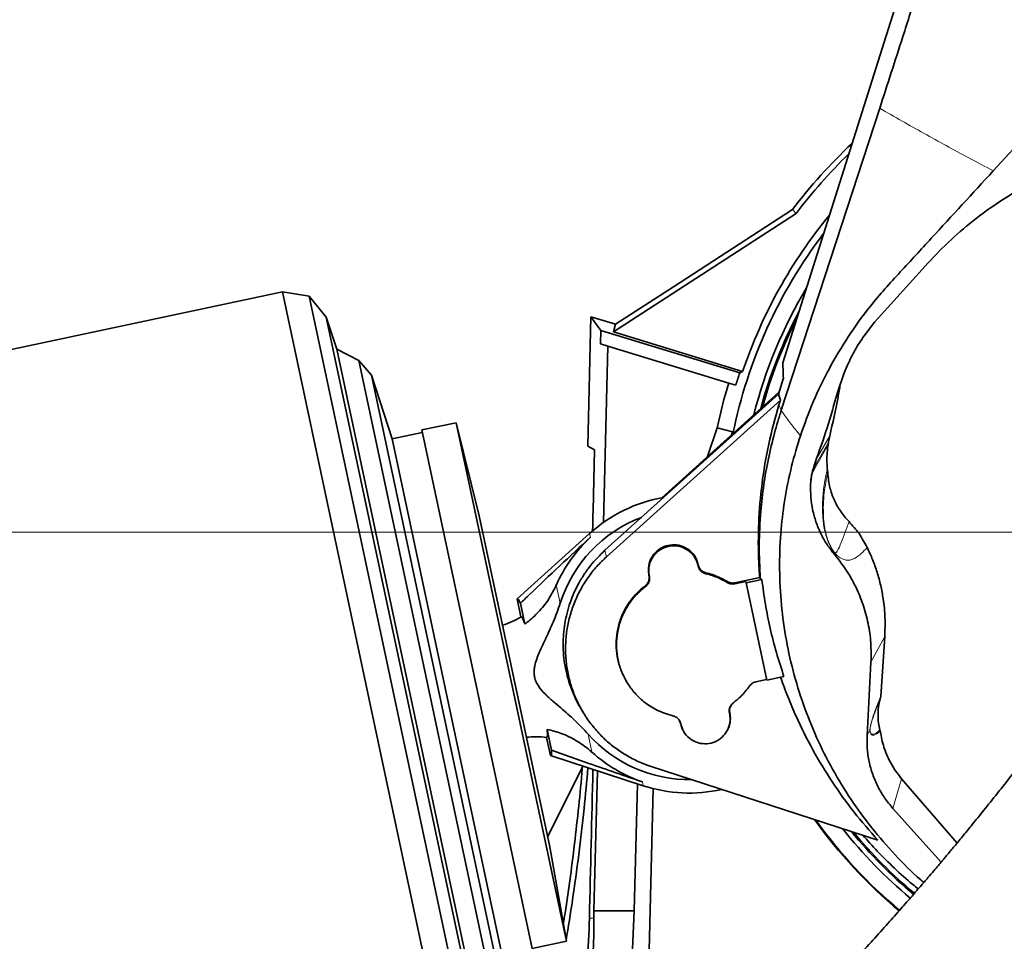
# Model space of a CAD drawing. Header units: millimetres. Extents: x 0 to 11920, y 0 to 8400.
# Tile 17 of 65: x 1990 to 2380, y 5528 to 5893. Entities that reach past the tile are written whole.
import ezdxf

# ---------------------------------------------------------------- set-up
doc = ezdxf.new("R2010")
doc.units = ezdxf.units.MM
doc.header["$LTSCALE"] = 20
doc.styles.add('SLDTEXTSTYLE0', font='TXT', dxfattribs={"width": 0.605})
doc.dimstyles.new('SLDDIMSTYLE0', dxfattribs={"dimtxt": 70, "dimasz": 70, "dimexe": 0, "dimexo": 0.0625, "dimgap": 17.5, "dimtad": 1, "dimdec": 1, "dimrnd": 1e-09, "dimzin": 12, "dimdsep": 46, "dimtxsty": 'SLDTEXTSTYLE0', "dimsah": 1, "dimcen": 0.09, "dimadec": 0, "dimazin": 3, "dimtfac": 1, "dimtofl": 0, "dimtmove": 0, "dimatfit": 3, "dimfxl": 1, "dimfrac": 2, "dimtolj": 1, "dimtzin": 12, "dimarcsym": 0})
doc.dimstyles.new('SLDDIMSTYLE1', dxfattribs={"dimtxt": 70, "dimasz": 70, "dimexe": 0, "dimexo": 0.0625, "dimgap": 17.5, "dimtad": 1, "dimdec": 0, "dimrnd": 1e-09, "dimzin": 12, "dimdsep": 46, "dimtxsty": 'SLDTEXTSTYLE0', "dimsah": 1, "dimcen": 0.09, "dimadec": 0, "dimazin": 3, "dimtfac": 1, "dimtofl": 0, "dimtmove": 0, "dimatfit": 3, "dimfxl": 1, "dimfrac": 2, "dimtolj": 1, "dimtzin": 12, "dimarcsym": 0})

# ---------------------------------------------------------------- blocks, each defined once
blk = doc.blocks.new('_D_2')
at = {"color": 7, "linetype": 'Continuous', "lineweight": 0}
for p, q in [((2460.17, 6825.26), (1416, 6825.26)), ((1446, 6825.26), (1446, 5690.26)), ((2460.17, 5690.26), (1416, 5690.26))]:
    blk.add_line(p, q, dxfattribs=at)
at = {"color": 7, "linetype": 'Continuous', "lineweight": 18}
for points in [[(1446, 6825.26), (1436, 6755.26), (1456, 6755.26)], [(1446, 5690.26), (1456, 5760.26), (1436, 5760.26)]]:
    blk.add_solid(points, dxfattribs=at)
at = {"color": 7, "linetype": 'Continuous', "lineweight": 18, "insert": (1355.76, 6150.81), "char_height": 70, "attachment_point": 1, "rotation": 90, "style": 'SLDTEXTSTYLE0'}
blk.add_mtext('1135', dxfattribs=at)
blk = doc.blocks.new('_D_4')
at = {"color": 7, "linetype": 'Continuous', "lineweight": 0}
for p, q in [((2254.17, 7210.65), (1276, 7210.65)), ((1306, 7210.65), (1306, 4910.26)), ((1784.57, 4910.26), (1276, 4910.26))]:
    blk.add_line(p, q, dxfattribs=at)
at = {"color": 7, "linetype": 'Continuous', "lineweight": 18}
for points in [[(1306, 7210.65), (1296, 7140.65), (1316, 7140.65)], [(1306, 4910.26), (1316, 4980.26), (1296, 4980.26)]]:
    blk.add_solid(points, dxfattribs=at)
at = {"color": 7, "linetype": 'Continuous', "lineweight": 18, "insert": (1215.76, 5953.51), "char_height": 70, "attachment_point": 1, "rotation": 90, "style": 'SLDTEXTSTYLE0'}
blk.add_mtext('2300', dxfattribs=at)

msp = doc.modelspace()

# ---------------------------------------------------------------- linework, layer by layer
at = {"color": 7, "linetype": 'Continuous', "lineweight": 35}
for p, q in [((2292.4, 5757.34), (2351.82, 5945.36)), ((2330.8, 5858.15), (2291.81, 5738.5)), ((2297.7, 5816.47), (2225.39, 5769.53)), ((2249.17, 5787.46), (2296.25, 5818.03)), ((2296.25, 5818.03), (2297.7, 5816.47)), ((2330.23, 5775.01), (2348.77, 5795.63)), ((2226.22, 5772.57), (2249.17, 5787.46)), ((2094.25, 5785.42), (1883.23, 5740.57)), ((2104.86, 5783.74), (2094.25, 5785.42)), ((2094.25, 5785.42), (2164.94, 5452.85)), ((2111.63, 5775.39), (2104.86, 5783.74)), ((2104.86, 5783.74), (2173.96, 5458.71)), ((2215.17, 5724.33), (2216.44, 5775.56)), ((2216.44, 5775.56), (2220.37, 5770.11)), ((2216.44, 5775.56), (2226.22, 5772.57)), ((2115.74, 5762.73), (2111.63, 5775.39)), ((2111.63, 5775.39), (2176.74, 5469.09)), ((2226.22, 5772.57), (2225.39, 5769.53)), ((2324.6, 5767.96), (2328.79, 5773.38)), ((2328.79, 5773.38), (2330.23, 5775.01)), ((2220.37, 5770.11), (2220.24, 5764.83)), ((2275.35, 5753.3), (2220.37, 5770.11)), ((2225.39, 5769.53), (2276.52, 5753.9)), ((2223.15, 5763.94), (2220.24, 5764.83)), ((2223.15, 5763.94), (2221.42, 5694.1)), ((2271, 5749.31), (2223.15, 5763.94)), ((2124.56, 5758.24), (2115.74, 5762.73)), ((2115.74, 5762.73), (2175.35, 5482.33)), ((2129.53, 5752.42), (2124.56, 5758.24)), ((2124.56, 5758.24), (2181.57, 5490.02)), ((2316.75, 5753.31), (2317.96, 5756.13)), ((2317.96, 5756.13), (2318.1, 5756.47)), ((2137.73, 5727.19), (2129.53, 5752.42)), ((2129.53, 5752.42), (2183.75, 5497.36)), ((2276.52, 5753.9), (2275.35, 5753.3)), ((2316.75, 5753.31), (2314.04, 5745.5)), ((2273.8, 5748.46), (2271, 5749.31)), ((2292.64, 5751.33), (2290.66, 5744.89)), ((2290.66, 5744.89), (2221.97, 5683.05)), ((2290.89, 5745.65), (2244.48, 5703.86)), ((2290.66, 5744.89), (2291.49, 5742.53)), ((2291.49, 5742.53), (2222.6, 5680.51)), ((2290.9, 5740.62), (2291.49, 5742.53)), ((2163.03, 5733.59), (2149.44, 5730.7)), ((2172.23, 5696.7), (2163.03, 5733.59)), ((2163.03, 5733.59), (2206.7, 5528.18)), ((2149.65, 5729.73), (2137.73, 5727.19)), ((2149.44, 5730.7), (2193.11, 5525.29)), ((2262.66, 5720.23), (2266.44, 5731.57)), ((2266.44, 5731.57), (2272.52, 5729.94)), ((2272.13, 5728.76), (2272.52, 5729.94)), ((2272.52, 5729.94), (2272.32, 5728.92)), ((2137.73, 5727.19), (2180.97, 5523.74)), ((2310.36, 5724.88), (2310.52, 5725.95)), ((2311, 5728.42), (2310.52, 5725.95)), ((2215.17, 5724.33), (2217.84, 5722.79)), ((2310.06, 5715.62), (2310.21, 5713.71)), ((2172.23, 5696.7), (2200.1, 5565.63)), ((2215.93, 5689.72), (2187.21, 5663.83)), ((2258.87, 5676.92), (2258.84, 5677.03)), ((2259, 5677.2), (2258.97, 5677.31)), ((2239.41, 5673.15), (2239.43, 5673.04)), ((2239.54, 5672.93), (2239.56, 5672.81)), ((2283.28, 5672.25), (2273.42, 5670.16)), ((2277.76, 5670.69), (2273.45, 5669.78)), ((2277.89, 5670.1), (2277.76, 5670.69)), ((2284.15, 5671.43), (2277.89, 5670.1)), ((2283.48, 5671.72), (2283.28, 5672.25)), ((2284.15, 5671.43), (2283.48, 5671.73)), ((2277.89, 5670.1), (2286.06, 5631.64)), ((2187.21, 5663.83), (2188.73, 5656.65)), ((2188.48, 5662.04), (2190.23, 5653.82)), ((2332.79, 5648.86), (2331.21, 5625.17)), ((2327.35, 5638.7), (2325.82, 5609.66)), ((2281.71, 5630.91), (2286.02, 5631.83)), ((2286.06, 5631.64), (2292.88, 5633.09)), ((2230.64, 5630.84), (2230.75, 5630.65)), ((2331.02, 5624.08), (2331.21, 5625.17)), ((2212.69, 5619.94), (2213.5, 5618.6)), ((2251.86, 5614.58), (2251.39, 5615.76)), ((2271.32, 5618.34), (2271.29, 5618.46)), ((2271.45, 5618.62), (2271.42, 5618.74)), ((2200.84, 5603.9), (2199.09, 5612.12)), ((2251.86, 5614.58), (2251.88, 5614.46)), ((2251.99, 5614.35), (2252.01, 5614.24)), ((2331.05, 5611.39), (2330.92, 5612.04)), ((2200.4, 5601.75), (2198.88, 5608.93)), ((2200.4, 5601.75), (2237.17, 5589.78)), ((2213.06, 5597.28), (2199.29, 5569.4)), ((2240.27, 5597.41), (2330.07, 5568.23)), ((2218.98, 5595.7), (2217.61, 5540.26)), ((2339.48, 5592.57), (2361.44, 5567.09)), ((2233.62, 5540.26), (2234.86, 5590.53)), ((2239.52, 5524.55), (2241.11, 5588.65)), ((2336.04, 5580.8), (2355.16, 5559.57)), ((2206.7, 5528.18), (2200.1, 5565.63)), ((2217.61, 5540.26), (2217.59, 5537.3)), ((2217.61, 5540.26), (2233.62, 5540.26)), ((2232.13, 5507.94), (2233.62, 5540.26)), ((2193.11, 5525.29), (2206.7, 5528.18))]:
    msp.add_line(p, q, dxfattribs=at)
at = {"color": 8, "linetype": 'Continuous', "lineweight": 18}
for p, q in [((2291.81, 5738.5), (2290.9, 5740.62)), ((2311, 5728.42), (2305.75, 5719.28)), ((2215.93, 5689.72), (2216.25, 5688.2)), ((2222.6, 5680.51), (2221.97, 5683.05)), ((2312.92, 5681.38), (2313.09, 5681.94)), ((2258.84, 5677.03), (2258.97, 5677.31)), ((2258.87, 5676.92), (2259, 5677.2)), ((2262, 5674.13), (2261.97, 5673.75)), ((2239.54, 5672.93), (2239.41, 5673.15)), ((2239.43, 5673.04), (2239.56, 5672.81)), ((2270.44, 5670.29), (2270.51, 5670.66)), ((2273.42, 5670.16), (2273.45, 5669.78)), ((2202.73, 5669.3), (2204.26, 5662.1)), ((2238.01, 5668.66), (2237.93, 5669.02)), ((2327.35, 5638.7), (2332.79, 5648.86)), ((2271.42, 5618.74), (2271.29, 5618.46)), ((2271.32, 5618.34), (2271.45, 5618.62)), ((2251.99, 5614.35), (2251.86, 5614.58)), ((2252.01, 5614.24), (2251.88, 5614.46)), ((2326.96, 5611.77), (2325.82, 5609.66)), ((2215.28, 5610.26), (2216.81, 5603.07)), ((2336.04, 5580.8), (2339.48, 5592.57)), ((2236.85, 5591.3), (2237.17, 5589.78)), ((2215.84, 5537.34), (2217.59, 5537.3))]:
    msp.add_line(p, q, dxfattribs=at)
at = {"color": 7, "linetype": 'Continuous', "lineweight": 35, "flags": 128}
msp.add_lwpolyline([(2375.77, 5833.33), (2389.91, 5848.7), (2404.04, 5864.07), (2430.84, 5893.22)], dxfattribs=at)
at = {"color": 8, "linetype": 'Continuous', "lineweight": 18, "flags": 128}
for points in [[(2304.01, 5713.49), (2305.55, 5716.26), (2310.36, 5724.88)], [(2310.52, 5725.95), (2309.55, 5724.2), (2305.68, 5717.23), (2304.43, 5714.97)]]:
    msp.add_lwpolyline(points, dxfattribs=at)
at = {"color": 7, "linetype": 'Continuous', "lineweight": 35}
for centre, radius, start, end in [((2464.17, 5690.26), 211, 133.1581, 142.7307), ((2464.17, 5690.26), 208.9, 134.1989, 142.8305), ((2464.17, 5690.26), 198.14, 140.6818, 161.265), ((2464.17, 5690.26), 195.42, 142.7779, 168.4906), ((2464.17, 5690.26), 189.02, 149.2265, 165.781), ((2464.17, 5690.26), 187, 152.1849, 164.8439), ((2464.17, 5690.26), 186.5, 153.0699, 164.6052), ((2464.17, 5690.26), 199.06, 161.5371, 163), ((2464.17, 5690.26), 202, 163, 168.1968), ((2255.43, 5645.89), 59, 99.9362, 132.0269), ((2255.43, 5645.89), 53.67, 110.6815, 162.414), ((2255.43, 5645.89), 57.66, 132.7991, 156.0443), ((2170.74, 5686.67), 35, 287.8228, 300.9473), ((2194.65, 5574.18), 35, 83.0581, 96.1786), ((2255.43, 5645.89), 53.67, 221.5875, 270.874), ((2255.43, 5645.89), 57.66, 227.9571, 251.2023), ((2255.43, 5645.89), 59, 251.9746, 282.5943), ((2464.17, 5690.26), 195.71, 215.5817, 230.0446), ((2464.17, 5690.26), 195.42, 215.6965, 230.047), ((2464.17, 5690.26), 189.02, 218.426, 230.091), ((2464.17, 5690.26), 187, 219.3705, 230.1026), ((2464.17, 5690.26), 186.5, 219.6112, 230.1054)]:
    msp.add_arc(centre, radius, start, end, dxfattribs=at)
at = {"color": 8, "linetype": 'Continuous', "lineweight": 18}
msp.add_arc((2311.85, 5682.3), 1.3, 343.9549, 346.0754, dxfattribs=at)
at = {"color": 7, "linetype": 'Continuous', "lineweight": 35}
for centre, major_axis, ratio, start_param, end_param in [((2144.17, 2859.85), (89.88, 3635.79), 0.001295, 5.604881, 5.619053), ((2193.89, 5632.81), (-6.6, 31.07), 0.069984, 5.922578, 6.323611), ((2193.89, 5632.81), (-6.6, 31.07), 0.069984, 3.101167, 3.5022), ((2144.17, 2859.85), (123.83, 5009.31), 0.001295, 5.27634, 5.29032), ((1795.67, 5538.82), (0, 422.03), 0.999776, 4.454533, 4.708781)]:
    msp.add_ellipse(centre, major_axis=major_axis, ratio=ratio, start_param=start_param, end_param=end_param, dxfattribs=at)
for points, knots in [([(2351.55, 5922.99), (2349.63, 5916.9), (2345.78, 5904.7), (2340.39, 5887.8), (2335.39, 5872.28), (2332.33, 5862.86), (2330.8, 5858.15)], [0, 0, 0, 0, 0.279768, 0.559831, 0.779948, 1, 1, 1, 1]), ([(2348.77, 5795.63), (2351.74, 5798.78), (2357.7, 5805.1), (2367.67, 5813.61), (2378.29, 5821.34), (2389.58, 5828.16), (2401.49, 5834), (2413.92, 5838.82), (2426.76, 5842.59), (2439.72, 5845.21), (2452.72, 5846.66), (2465.66, 5847.03), (2478.6, 5846.34), (2490.12, 5844.74), (2500.19, 5842.64), (2505.92, 5841), (2508.79, 5840.18)], [0, 0, 0, 0, 0.075763, 0.151792, 0.227809, 0.303557, 0.379451, 0.455638, 0.531813, 0.607691, 0.680469, 0.753525, 0.826576, 0.899348, 0.949674, 1, 1, 1, 1]), ([(2299.4, 5728.43), (2301.02, 5732.94), (2304.25, 5741.97), (2310.63, 5755.07), (2318.15, 5767.72), (2325.71, 5778.23), (2332.83, 5786.63), (2341.02, 5795.51), (2355.33, 5811.08), (2367.6, 5824.43), (2375.77, 5833.33)], [0, 0, 0, 0, 0.110539, 0.221079, 0.33484, 0.448601, 0.517448, 0.586322, 0.724218, 1, 1, 1, 1]), ([(2324.6, 5767.96), (2323.36, 5766.15), (2320.86, 5762.5), (2319.03, 5758.49), (2318.1, 5756.47)], [0, 0, 0, 0, 0.49695, 1, 1, 1, 1]), ([(2495.93, 5767), (2494.85, 5765.03), (2491.18, 5758.35), (2484.85, 5747.33), (2477.1, 5734.01), (2469.5, 5721.19), (2462.06, 5708.83), (2454.37, 5696.25), (2446.44, 5683.49), (2438.26, 5670.61), (2430.25, 5658.34), (2422.35, 5646.62), (2414.53, 5635.47), (2406.86, 5624.93), (2399.49, 5615.1), (2392.48, 5605.96), (2385.88, 5597.5), (2379.76, 5589.72), (2374.2, 5582.75), (2369.3, 5576.68), (2365.13, 5571.57), (2361.69, 5567.39), (2359.16, 5564.34), (2357.42, 5562.26), (2356.3, 5560.92), (2355.21, 5559.63), (2353.88, 5558.06), (2352.08, 5555.93), (2349.7, 5553.14), (2346.66, 5549.61), (2342.89, 5545.26), (2338.38, 5540.11), (2333.12, 5534.18), (2327.11, 5527.51), (2321, 5520.83), (2314.9, 5514.26), (2308.92, 5507.91), (2302.52, 5501.21), (2296.2, 5494.72), (2290, 5488.45), (2283.98, 5482.46), (2278.21, 5476.8), (2274.54, 5473.28), (2272.9, 5471.7)], [0, 0, 0, 0, 0.01764, 0.059851, 0.10124, 0.141698, 0.181075, 0.219228, 0.262454, 0.303667, 0.3428, 0.379862, 0.415613, 0.449339, 0.481044, 0.510704, 0.538301, 0.563875, 0.587047, 0.606991, 0.62389, 0.637785, 0.648703, 0.654335, 0.658653, 0.66218, 0.66736, 0.674502, 0.683718, 0.695715, 0.710617, 0.72843, 0.749174, 0.772888, 0.799644, 0.821789, 0.845805, 0.871811, 0.899962, 0.92416, 0.949979, 0.977565, 1, 1, 1, 1]), ([(2292.4, 5757.34), (2292.45, 5756.24), (2292.55, 5754.29), (2292.61, 5752.22), (2292.64, 5751.33)], [0, 0, 0, 0, 0.567007, 1, 1, 1, 1]), ([(2315.18, 5748.8), (2314.9, 5747.07), (2313.77, 5740.22), (2312.18, 5733.47), (2311, 5728.42)], [0, 0, 0, 0, 0.252755, 1, 1, 1, 1]), ([(2314.04, 5745.5), (2312.73, 5740.81), (2310.1, 5731.43), (2306.83, 5722.24), (2305.19, 5717.64)], [0, 0, 0, 0, 0.4995074, 1, 1, 1, 1]), ([(2307.51, 5435.63), (2309.16, 5437.21), (2312.9, 5440.81), (2318.82, 5446.61), (2325.06, 5452.81), (2331.5, 5459.31), (2338.08, 5466.06), (2344.76, 5473.04), (2351.01, 5479.66), (2357.06, 5486.18), (2362.88, 5492.53), (2368.4, 5498.65), (2373.36, 5504.21), (2377.74, 5509.19), (2381.55, 5513.56), (2384.8, 5517.32), (2387.6, 5520.58), (2389.95, 5523.33), (2391.88, 5525.59), (2393.29, 5527.26), (2394.44, 5528.62), (2395.61, 5530.01), (2397.41, 5532.14), (2400.04, 5535.29), (2403.65, 5539.63), (2408.02, 5544.95), (2413.15, 5551.27), (2418.96, 5558.53), (2425.29, 5566.62), (2432.01, 5575.39), (2439.05, 5584.8), (2446.39, 5594.79), (2454.06, 5605.38), (2462.1, 5616.58), (2470.57, 5628.51), (2479.44, 5641.29), (2488.64, 5654.96), (2498.06, 5669.56), (2507.55, 5685.02), (2517, 5701.32), (2526.3, 5718.46), (2534.14, 5733.79), (2538.68, 5743.43), (2540.41, 5747.07)], [0, 0, 0, 0, 0.021371, 0.048489, 0.073929, 0.097822, 0.12568, 0.151466, 0.175311, 0.197316, 0.220306, 0.241071, 0.25967, 0.276141, 0.290505, 0.302773, 0.312948, 0.322259, 0.3295, 0.334818, 0.338407, 0.342628, 0.348177, 0.358999, 0.372836, 0.389708, 0.409639, 0.43273, 0.458139, 0.485444, 0.514705, 0.546001, 0.578764, 0.613548, 0.650346, 0.689143, 0.730764, 0.774407, 0.820038, 0.867625, 0.917153, 0.968622, 1, 1, 1, 1]), ([(2283.28, 5672.25), (2283.14, 5674.29), (2282.67, 5681.49), (2282.69, 5693.91), (2284, 5709.55), (2286.59, 5725.21), (2289.46, 5735.48), (2290.9, 5740.62)], [0, 0, 0, 0, 0.08847, 0.3130255, 0.5375797, 0.7687904, 1, 1, 1, 1]), ([(2291.81, 5738.5), (2291.33, 5737), (2290.38, 5734.01), (2289.55, 5730.99), (2289.13, 5729.48)], [0, 0, 0, 0, 0.500896, 1, 1, 1, 1]), ([(2289.13, 5729.48), (2288.28, 5726.07), (2286.59, 5719.27), (2284.81, 5708.92), (2283.51, 5697.55), (2282.88, 5685.12), (2283.28, 5676.2), (2283.48, 5671.73)], [0, 0, 0, 0, 0.180459, 0.360256, 0.540224, 0.76959, 1, 1, 1, 1]), ([(2348.27, 5551.49), (2347.86, 5551.83), (2343.8, 5555.18), (2336.85, 5562.36), (2327.56, 5572.94), (2319.27, 5584.31), (2311.95, 5596.31), (2305.65, 5608.89), (2300.43, 5621.89), (2296.29, 5635.33), (2293.33, 5649.13), (2291.54, 5663.22), (2290.95, 5677.37), (2291.55, 5691), (2293.23, 5704), (2295.72, 5716.37), (2298.18, 5724.41), (2299.4, 5728.43)], [0, 0, 0, 0, 0.008088, 0.079342, 0.150603, 0.221617, 0.29333, 0.365287, 0.437249, 0.508967, 0.582344, 0.655974, 0.729607, 0.802989, 0.868629, 0.934358, 1, 1, 1, 1]), ([(2310.06, 5715.62), (2309.98, 5716.64), (2309.75, 5719.73), (2310.11, 5722.82), (2310.36, 5724.88)], [0, 0, 0, 0, 0.3299437, 1, 1, 1, 1]), ([(2305.19, 5717.64), (2304.74, 5716.26), (2303.83, 5713.47), (2303.58, 5710.55), (2303.45, 5709.07)], [0, 0, 0, 0, 0.494556, 1, 1, 1, 1]), ([(2303.45, 5709.07), (2303.54, 5710.25), (2303.64, 5711.66), (2303.86, 5713.07), (2303.9, 5713.31)], [0, 0, 0, 0, 0.832444, 1, 1, 1, 1]), ([(2310.21, 5713.71), (2310.43, 5711.73), (2310.83, 5708.09), (2312.66, 5703.03), (2315.13, 5698.43), (2317.46, 5695.77), (2318.65, 5694.4)], [0, 0, 0, 0, 0.2766886, 0.5084279, 0.7468914, 1, 1, 1, 1]), ([(2303.45, 5709.07), (2303.44, 5707.4), (2303.41, 5704.08), (2304.15, 5699.13), (2305.46, 5694.3), (2307.38, 5689.68), (2309.82, 5685.31), (2311.89, 5682.69), (2312.92, 5681.38)], [0, 0, 0, 0, 0.168471, 0.336483, 0.503732, 0.670131, 0.835518, 1, 1, 1, 1]), ([(2318.65, 5694.4), (2320.04, 5692.86), (2322.85, 5689.74), (2324.85, 5686.05), (2325.86, 5684.18)], [0, 0, 0, 0, 0.493777, 1, 1, 1, 1]), ([(2188.48, 5662.04), (2189.66, 5663.18), (2198.81, 5672.01), (2208.13, 5680.66), (2216.25, 5688.2)], [0, 0, 0, 0, 0.1289024, 1, 1, 1, 1]), ([(2221.97, 5683.05), (2220, 5681.09), (2217, 5678.14), (2213.72, 5673.56), (2210.81, 5668.75), (2208.52, 5663.58), (2206.91, 5658.2), (2205.76, 5652.69), (2205.31, 5647.06), (2205.57, 5641.44), (2206.31, 5635.86), (2207.73, 5630.38), (2209.89, 5625.2), (2211.21, 5622.27), (2212.22, 5620.82), (2212.42, 5620.54)], [0, 0, 0, 0, 0.121351, 0.183845, 0.246339, 0.367566, 0.429992, 0.492419, 0.61376, 0.67625, 0.738739, 0.860038, 0.922505, 0.984971, 1, 1, 1, 1]), ([(2258.97, 5677.31), (2258.8, 5677.95), (2258.44, 5679.24), (2257.22, 5681.39), (2255.16, 5683.5), (2252.08, 5685.01), (2248.68, 5685.41), (2245.34, 5684.67), (2242.44, 5682.86), (2240.29, 5680.2), (2239.15, 5676.97), (2239.14, 5674.54), (2239.38, 5673.3), (2239.41, 5673.15)], [0, 0, 0, 0, 0.063674, 0.127347, 0.234682, 0.342048, 0.449365, 0.556688, 0.664064, 0.771401, 0.878714, 0.986059, 1, 1, 1, 1]), ([(2258.84, 5677.03), (2258.51, 5678.09), (2257.83, 5680.22), (2255.55, 5682.75), (2252.64, 5684.43), (2249.31, 5685.03), (2245.98, 5684.51), (2243, 5682.91), (2240.73, 5680.41), (2239.41, 5677.31), (2239.22, 5674.7), (2239.48, 5673.27), (2239.54, 5672.93)], [0, 0, 0, 0, 0.1073573, 0.2147154, 0.3220606, 0.4294261, 0.5368455, 0.6442198, 0.7515717, 0.8589558, 0.9663457, 1, 1, 1, 1]), ([(2325.86, 5684.18), (2326.6, 5682.58), (2328.08, 5679.38), (2329.85, 5674.34), (2331.26, 5669.15), (2332.38, 5663.15), (2333.06, 5656.37), (2332.88, 5651.37), (2332.79, 5648.86)], [0, 0, 0, 0, 0.145284, 0.29057, 0.439403, 0.588237, 0.792938, 1, 1, 1, 1]), ([(2222.6, 5680.51), (2221.28, 5679.23), (2218.63, 5676.68), (2215.22, 5672.31), (2212.29, 5667.63), (2209.93, 5662.64), (2208.13, 5657.42), (2206.92, 5652.03), (2206.34, 5646.53), (2206.37, 5641.01), (2207.02, 5635.52), (2208.29, 5630.14), (2210.15, 5624.94), (2212.58, 5619.98), (2215.55, 5615.33), (2219.03, 5611.04), (2222.95, 5607.16), (2227.3, 5603.75), (2232.01, 5600.86), (2236.37, 5598.77), (2239.19, 5597.79), (2240.27, 5597.41)], [0, 0, 0, 0, 0.053672, 0.107516, 0.161187, 0.214803, 0.26859, 0.322205, 0.375869, 0.429704, 0.483368, 0.537012, 0.590827, 0.64447, 0.69806, 0.75182, 0.80541, 0.859062, 0.912886, 0.966539, 1, 1, 1, 1]), ([(2312.92, 5681.38), (2314.51, 5679.36), (2317.7, 5675.31), (2321.45, 5668.57), (2324.38, 5661.45), (2326.36, 5654.01), (2327.47, 5646.38), (2327.39, 5641.26), (2327.35, 5638.7)], [0, 0, 0, 0, 0.164461, 0.329832, 0.49625, 0.663526, 0.831449, 1, 1, 1, 1]), ([(2261.97, 5673.75), (2261.53, 5673.9), (2260.65, 5674.2), (2259.61, 5675.17), (2259.06, 5676.14), (2258.91, 5676.75), (2258.87, 5676.92)], [0, 0, 0, 0, 0.2977819, 0.5955537, 0.8933343, 1, 1, 1, 1]), ([(2259, 5677.2), (2259.13, 5676.77), (2259.41, 5675.9), (2260.33, 5674.88), (2261.26, 5674.33), (2261.85, 5674.18), (2262, 5674.13)], [0, 0, 0, 0, 0.29782, 0.595632, 0.893423, 1, 1, 1, 1]), ([(2270.51, 5670.66), (2269.38, 5671.29), (2267.47, 5672.35), (2264.59, 5673.46), (2262.87, 5673.91), (2262, 5674.13)], [0, 0, 0, 0, 0.42206, 0.709806, 1, 1, 1, 1]), ([(2237.93, 5669.02), (2238.27, 5669.32), (2238.93, 5669.94), (2239.47, 5671.21), (2239.57, 5672.28), (2239.46, 5672.88), (2239.43, 5673.04)], [0, 0, 0, 0, 0.297819, 0.595629, 0.89342, 1, 1, 1, 1]), ([(2239.56, 5672.81), (2239.61, 5672.35), (2239.72, 5671.42), (2239.28, 5670.06), (2238.63, 5669.16), (2238.14, 5668.76), (2238.01, 5668.66)], [0, 0, 0, 0, 0.297851, 0.595693, 0.893501, 1, 1, 1, 1]), ([(2270.44, 5670.29), (2269.31, 5670.92), (2267.4, 5671.98), (2264.54, 5673.08), (2262.83, 5673.53), (2261.97, 5673.75)], [0, 0, 0, 0, 0.42399, 0.710783, 1, 1, 1, 1]), ([(2273.45, 5669.78), (2273.17, 5669.74), (2272.43, 5669.63), (2271.37, 5669.8), (2270.7, 5670.15), (2270.44, 5670.29)], [0, 0, 0, 0, 0.273453, 0.717853, 1, 1, 1, 1]), ([(2270.51, 5670.66), (2270.76, 5670.52), (2271.41, 5670.19), (2272.44, 5670.01), (2273.15, 5670.12), (2273.42, 5670.16)], [0, 0, 0, 0, 0.282521, 0.726738, 1, 1, 1, 1]), ([(2284.15, 5671.43), (2284.57, 5668.19), (2285.42, 5661.72), (2287.38, 5652.08), (2289.79, 5642.51), (2291.85, 5636.23), (2292.88, 5633.09)], [0, 0, 0, 0, 0.248529, 0.497055, 0.748529, 1, 1, 1, 1]), ([(2190.23, 5653.82), (2190.56, 5654.06), (2192.53, 5655.49), (2195.88, 5658.59), (2199.84, 5663.54), (2201.76, 5667.36), (2202.73, 5669.3)], [0, 0, 0, 0, 0.060602, 0.364303, 0.676717, 1, 1, 1, 1]), ([(2237.93, 5669.02), (2236.7, 5667.99), (2234.19, 5665.89), (2231.18, 5662.03), (2228.8, 5657.72), (2227.2, 5653.1), (2226.39, 5648.24), (2226.4, 5643.35), (2227.26, 5638.5), (2228.68, 5634.28), (2230.12, 5631.87), (2230.71, 5630.88)], [0, 0, 0, 0, 0.11322, 0.229723, 0.342853, 0.459258, 0.572473, 0.688975, 0.802223, 0.918762, 1, 1, 1, 1]), ([(2238.01, 5668.66), (2236.77, 5667.61), (2234.28, 5665.53), (2231.26, 5661.66), (2228.91, 5657.39), (2227.31, 5652.77), (2226.52, 5647.95), (2226.54, 5643.06), (2227.39, 5638.25), (2229.02, 5633.64), (2231.41, 5629.38), (2234.48, 5625.57), (2238.15, 5622.34), (2241.91, 5620.02), (2245.52, 5618.43), (2247.76, 5617.82), (2248.88, 5617.52)], [0, 0, 0, 0, 0.074478, 0.148954, 0.223372, 0.297789, 0.372263, 0.446737, 0.521232, 0.595729, 0.670211, 0.744694, 0.819128, 0.893561, 0.946781, 1, 1, 1, 1]), ([(2204.26, 5662.1), (2203.38, 5659.58), (2201.76, 5654.98), (2198.73, 5648.57), (2196.46, 5643.73), (2194.92, 5639.96), (2194.21, 5637.6), (2193.89, 5635.5), (2193.9, 5634.01), (2194.14, 5632.49), (2194.65, 5630.98), (2195.99, 5628.66), (2198.23, 5626.05), (2201.31, 5623.28), (2205.35, 5619.9), (2210.14, 5615.69), (2213.57, 5612.07), (2215.28, 5610.26)], [0, 0, 0, 0, 0.12802, 0.233874, 0.339731, 0.384387, 0.42895, 0.457601, 0.486182, 0.49999, 0.531014, 0.562129, 0.628014, 0.694462, 0.760964, 0.880541, 1, 1, 1, 1]), ([(2190.23, 5653.82), (2190, 5654.45), (2189.52, 5655.74), (2189.03, 5656.62), (2188.82, 5656.64), (2188.73, 5656.65)], [0, 0, 0, 0, 0.3525635, 0.7182596, 1, 1, 1, 1]), ([(2330.07, 5568.23), (2326.87, 5571.89), (2320.46, 5579.2), (2311.9, 5591.18), (2304.18, 5603.86), (2298.47, 5615.32), (2294.33, 5625.01), (2292.45, 5630.24), (2291.53, 5632.81)], [0, 0, 0, 0, 0.192531, 0.385062, 0.582568, 0.780073, 0.891933, 1, 1, 1, 1]), ([(2272.84, 5622.61), (2273.85, 5623.43), (2275.53, 5624.82), (2277.61, 5627.08), (2278.65, 5628.5), (2279.17, 5629.22)], [0, 0, 0, 0, 0.424001, 0.710789, 1, 1, 1, 1]), ([(2279.17, 5629.22), (2279.35, 5629.44), (2279.81, 5630.03), (2280.7, 5630.63), (2281.43, 5630.83), (2281.71, 5630.91)], [0, 0, 0, 0, 0.273714, 0.718129, 1, 1, 1, 1]), ([(2331.02, 5624.08), (2330.83, 5623.36), (2330.33, 5621.46), (2330.04, 5618.24), (2330.23, 5614.9), (2330.72, 5612.86), (2330.92, 5612.04)], [0, 0, 0, 0, 0.1831394, 0.4831445, 0.7918581, 1, 1, 1, 1]), ([(2271.29, 5618.46), (2271.24, 5618.92), (2271.14, 5619.85), (2271.58, 5621.2), (2272.23, 5622.11), (2272.72, 5622.51), (2272.84, 5622.61)], [0, 0, 0, 0, 0.297851, 0.595693, 0.893501, 1, 1, 1, 1]), ([(2271.94, 5621.63), (2271.75, 5621.28), (2271.36, 5620.53), (2271.29, 5619.49), (2271.4, 5618.89), (2271.42, 5618.74)], [0, 0, 0, 0, 0.392453, 0.839869, 1, 1, 1, 1]), ([(2248.88, 5617.52), (2249.33, 5617.37), (2250.21, 5617.07), (2251.25, 5616.09), (2251.8, 5615.12), (2251.95, 5614.51), (2251.99, 5614.35)], [0, 0, 0, 0, 0.297782, 0.595553, 0.893334, 1, 1, 1, 1]), ([(2252.01, 5614.24), (2252.35, 5613.18), (2253.03, 5611.05), (2255.3, 5608.52), (2258.22, 5606.84), (2261.55, 5606.23), (2264.88, 5606.76), (2267.85, 5608.36), (2270.13, 5610.86), (2271.44, 5613.96), (2271.64, 5616.57), (2271.38, 5618), (2271.32, 5618.34)], [0, 0, 0, 0, 0.107357, 0.214715, 0.322061, 0.429426, 0.536845, 0.64422, 0.751572, 0.858956, 0.966346, 1, 1, 1, 1]), ([(2270.16, 5611.38), (2270.24, 5611.48), (2271.04, 5612.44), (2271.64, 5614.85), (2271.72, 5617.24), (2271.48, 5618.48), (2271.45, 5618.62)], [0, 0, 0, 0, 0.049656, 0.495781, 0.942042, 1, 1, 1, 1]), ([(2199.09, 5612.12), (2199.14, 5611.45), (2199.23, 5610.08), (2199.14, 5609.07), (2198.96, 5608.97), (2198.88, 5608.93)], [0, 0, 0, 0, 0.352563, 0.71826, 1, 1, 1, 1]), ([(2216.81, 5603.07), (2216.51, 5603.34), (2214.59, 5605.03), (2210.68, 5607.79), (2205, 5610.62), (2200.97, 5611.65), (2199.09, 5612.12)], [0, 0, 0, 0, 0.060819, 0.381463, 0.71144, 1, 1, 1, 1]), ([(2251.88, 5614.46), (2252.05, 5613.83), (2252.33, 5612.74), (2252.91, 5611.78), (2253.16, 5611.37)], [0, 0, 0, 0, 0.5809548, 1, 1, 1, 1]), ([(2253.12, 5611.35), (2253.13, 5611.33), (2253.16, 5611.28), (2253.21, 5611.2), (2253.23, 5611.16)], [0, 0, 0, 0, 0.499468, 1, 1, 1, 1]), ([(2270.1, 5611.16), (2270.12, 5611.2), (2270.16, 5611.27), (2270.2, 5611.32), (2270.21, 5611.35)], [0, 0, 0, 0, 0.5002926, 1, 1, 1, 1]), ([(2325.82, 5609.66), (2325.8, 5607.93), (2325.75, 5604.47), (2326.52, 5599.32), (2327.91, 5594.29), (2329.97, 5589.47), (2332.63, 5584.89), (2334.91, 5582.16), (2336.04, 5580.8)], [0, 0, 0, 0, 0.16727, 0.334174, 0.499952, 0.666132, 0.833042, 1, 1, 1, 1]), ([(2339.48, 5592.57), (2338.61, 5593.65), (2336.86, 5595.83), (2334.42, 5600.01), (2332.29, 5605.12), (2331.36, 5609.2), (2331.06, 5611.33), (2331.05, 5611.39)], [0, 0, 0, 0, 0.199324, 0.401425, 0.692228, 0.991426, 1, 1, 1, 1]), ([(2236.85, 5591.3), (2229.78, 5593.71), (2217.74, 5597.82), (2205.78, 5602.13), (2200.84, 5603.9)], [0, 0, 0, 0, 0.58735, 1, 1, 1, 1]), ([(2213.09, 5597.62), (2213.06, 5597.28), (2212.27, 5586.95), (2209.96, 5566.87), (2207.43, 5546.37), (2205.62, 5535.87), (2205.48, 5535.08)], [0, 0, 0, 0, 0.016124, 0.491634, 0.961573, 1, 1, 1, 1]), ([(2206.61, 5528.66), (2207.47, 5533.91), (2209.3, 5545.17), (2211.65, 5562.53), (2213.76, 5580.03), (2214.78, 5591.52), (2215.25, 5596.92)], [0, 0, 0, 0, 0.231915, 0.497995, 0.764074, 1, 1, 1, 1]), ([(2324.12, 5570.17), (2326, 5568.06), (2330, 5563.56), (2336.62, 5557.07), (2342.06, 5552.08), (2345.31, 5549.48), (2346.04, 5548.9)], [0, 0, 0, 0, 0.277121, 0.591153, 0.908492, 1, 1, 1, 1]), ([(2200.27, 5432.16), (2201.77, 5437.81), (2204.77, 5449.11), (2208.37, 5466.29), (2211.36, 5483.73), (2213.61, 5501.43), (2215.19, 5519.35), (2215.62, 5531.34), (2215.84, 5537.34)], [0, 0, 0, 0, 0.165124, 0.330319, 0.495431, 0.663594, 0.831851, 1, 1, 1, 1])]:
    msp.add_open_spline(points, degree=3, knots=knots, dxfattribs=at)
at = {"color": 8, "linetype": 'Continuous', "lineweight": 18}
for points, knots in [([(2330.8, 5858.15), (2333.73, 5856.45), (2339.48, 5853.14), (2348.27, 5848.2), (2357.11, 5843.32), (2366.24, 5838.38), (2372.56, 5835.03), (2375.77, 5833.33)], [0, 0, 0, 0, 0.206958, 0.404801, 0.599503, 0.796042, 1, 1, 1, 1]), ([(2291.81, 5738.5), (2292.95, 5736.84), (2295.23, 5733.55), (2298.02, 5730.13), (2299.4, 5728.43)], [0, 0, 0, 0, 0.503767, 1, 1, 1, 1]), ([(2313.09, 5681.94), (2313.09, 5681.94), (2312.88, 5682.19), (2312.46, 5682.74), (2311.84, 5683.67), (2311.28, 5684.62), (2310.65, 5685.9), (2310.07, 5687.29), (2309.38, 5689.42), (2308.76, 5691.91), (2308.39, 5694.55), (2308.19, 5697.27), (2308.09, 5701.13), (2308.37, 5705.75), (2309.07, 5710.88), (2309.72, 5714), (2310.06, 5715.62)], [0, 0, 0, 0, 0.000001, 0.008419, 0.017231, 0.030582, 0.044026, 0.072187, 0.10043, 0.169317, 0.238359, 0.307401, 0.404104, 0.597619, 0.791162, 1, 1, 1, 1]), ([(2310.21, 5713.71), (2309.95, 5712.45), (2309.42, 5709.95), (2308.79, 5705.87), (2308.43, 5701.35), (2308.48, 5697.23), (2308.72, 5693.86), (2309.07, 5691.36), (2309.64, 5689.02), (2310.28, 5687.01), (2310.82, 5685.7), (2311.41, 5684.51), (2311.92, 5683.62), (2312.5, 5682.74), (2312.91, 5682.23), (2313.1, 5681.98)], [0, 0, 0, 0, 0.173348, 0.346753, 0.520071, 0.693302, 0.762649, 0.831997, 0.901208, 0.929332, 0.95738, 0.97054, 0.983604, 0.992023, 1, 1, 1, 1]), ([(2313.1, 5681.98), (2313.11, 5681.98), (2313.11, 5681.97), (2313.12, 5681.96), (2313.15, 5681.94), (2313.2, 5681.91), (2313.32, 5681.91), (2313.62, 5682.13), (2314.46, 5683.43), (2316.22, 5687.54), (2317.66, 5691.59), (2318.65, 5694.4)], [0, 0, 0, 0, 0.000103, 0.00024, 0.000494, 0.0016, 0.005964, 0.023343, 0.092788, 0.370498, 1, 1, 1, 1]), ([(2325.86, 5684.18), (2325.1, 5683.32), (2323.6, 5681.61), (2321.44, 5680.13), (2319.68, 5679.33), (2318.42, 5679.04), (2317.09, 5679.22), (2315.93, 5679.58), (2315.14, 5680.03), (2314.43, 5680.57), (2314, 5680.95), (2313.6, 5681.35), (2313.34, 5681.64), (2313.21, 5681.8), (2313.13, 5681.89), (2313.09, 5681.94), (2313.09, 5681.94)], [0, 0, 0, 0, 0.287423, 0.574818, 0.678214, 0.781605, 0.884886, 0.924912, 0.964802, 0.975955, 0.987037, 0.994217, 0.996815, 0.998488, 0.999999, 1, 1, 1, 1]), ([(2326.96, 5611.77), (2326.96, 5611.81), (2326.96, 5611.88), (2326.96, 5611.99), (2326.96, 5612.09), (2326.97, 5612.19), (2326.98, 5612.32), (2327.01, 5612.57), (2327.1, 5613.22), (2327.3, 5614.12), (2327.6, 5615.29), (2328.27, 5617.47), (2329.26, 5620.35), (2330.34, 5623.04), (2330.99, 5624.63), (2331.21, 5625.17)], [0, 0, 0, 0, 0.0031, 0.00461, 0.005892, 0.007179, 0.008715, 0.01137, 0.01983, 0.059074, 0.13696, 0.214908, 0.525985, 0.837125, 1, 1, 1, 1]), ([(2331.02, 5624.08), (2330.8, 5623.57), (2330.19, 5622.09), (2329.16, 5619.57), (2328.21, 5616.91), (2327.56, 5614.92), (2327.28, 5613.87), (2327.09, 5613.06), (2327.01, 5612.51), (2326.98, 5612.3), (2326.97, 5612.19), (2326.97, 5612.13), (2326.97, 5612.08), (2326.96, 5612.01), (2326.96, 5611.92), (2326.96, 5611.87), (2326.96, 5611.84)], [0, 0, 0, 0, 0.16155, 0.473982, 0.786369, 0.864491, 0.942568, 0.981614, 0.989807, 0.992254, 0.993593, 0.994446, 0.994678, 0.995766, 0.997107, 1, 1, 1, 1]), ([(2326.96, 5611.84), (2326.99, 5611.55), (2327.05, 5610.98), (2327.19, 5610.68), (2327.43, 5610.28), (2327.97, 5610.05), (2328.83, 5610.3), (2329.87, 5611.01), (2330.57, 5611.7), (2330.92, 5612.04)], [0, 0, 0, 0, 0.040836, 0.082322, 0.12394, 0.24877, 0.498892, 0.749402, 1, 1, 1, 1]), ([(2326.96, 5611.77), (2326.96, 5611.78), (2326.96, 5611.8), (2326.96, 5611.83), (2326.96, 5611.84)], [0, 0, 0, 0, 0.5, 1, 1, 1, 1]), ([(2331.05, 5611.39), (2330.69, 5611.07), (2329.96, 5610.45), (2329.08, 5609.96), (2328.41, 5609.77), (2327.96, 5609.78), (2327.51, 5609.96), (2327.2, 5610.41), (2327.01, 5611.01), (2326.97, 5611.52), (2326.96, 5611.77)], [0, 0, 0, 0, 0.2503806, 0.5007035, 0.6101487, 0.7194988, 0.8287604, 0.9380459, 0.9691755, 1, 1, 1, 1])]:
    msp.add_open_spline(points, degree=3, knots=knots, dxfattribs=at)

# ---------------------------------------------------------------- dimensions: what is measured, and where the dimension line sits
at = {"color": 7, "linetype": 'Continuous', "lineweight": 18}
for base, p1, p2, dimstyle, picture, middle in [((1306, 4910.26), (2258.17, 7210.65), (1788.57, 4910.26), 'SLDDIMSTYLE1', '_D_4', (1306, 6060.45)), ((1446, 5690.26), (2464.17, 6825.26), (2464.17, 5690.26), 'SLDDIMSTYLE0', '_D_2', (1446, 6257.76))]:
    dim = msp.add_linear_dim(base=base, p1=p1, p2=p2, angle=90, dimstyle=dimstyle, dxfattribs=at)
    dim.commit()
    dim.dimension.update_dxf_attribs({"geometry": picture, "text_midpoint": middle, "dimtype": 160})

doc.saveas('drawing.dxf')
